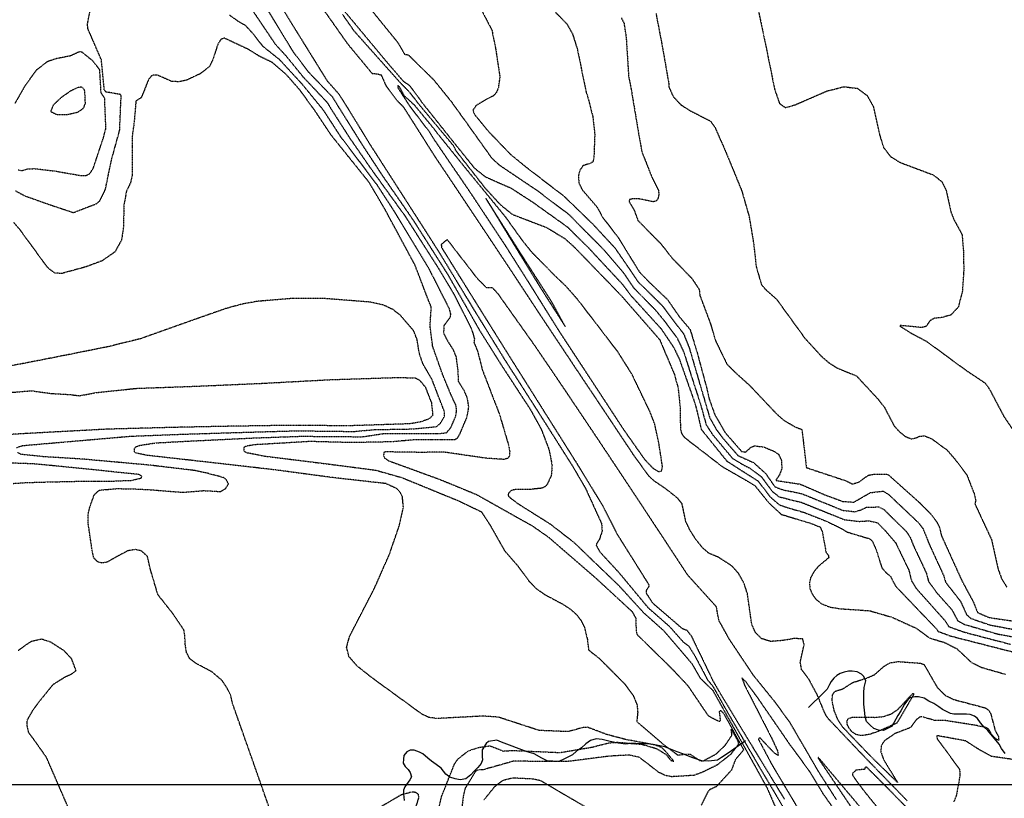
# Model space of a CAD drawing. Header units: feet. Extents: x 2234729 to 2255890, y 588345 to 614924.
# Tile 20 of 88: x 2243965 to 2244899, y 594658 to 595397. Entities that reach past the tile are written whole.
import ezdxf

# ---------------------------------------------------------------- set-up
doc = ezdxf.new("R2010")
doc.units = ezdxf.units.FT
doc.header["$MEASUREMENT"] = 0
doc.linetypes.add('OhDOT_USTN3', pattern=[0.22, 0.165, -0.055])
for name, color, linetype in [('DT_X_Contour_Major', 132, 'OhDOT_USTN3'), ('DT_X_Contour_Minor', 136, 'OhDOT_USTN3'), ('Waterways', 7, 'Continuous')]:
    doc.layers.add(name, color=color, linetype=linetype)
picture_1 = doc.add_image_def('image1.sid', size_in_pixel=(17786, 6468))

msp = doc.modelspace()

# ---------------------------------------------------------------- linework, layer by layer
at = {"layer": 'DT_X_Contour_Major'}
for points in [[(2244662.51, 595421.96), (2244670.79, 595383.26), (2244681.44, 595330.9), (2244686.03, 595317.41), (2244691.77, 595313.46), (2244700.92, 595316.17), (2244731.33, 595329.39), (2244747.19, 595333.34), (2244759.83, 595331.81), (2244769, 595325.21), (2244775, 595314.61), (2244781.02, 595287.53), (2244784.85, 595275.52), (2244791.47, 595267.05), (2244800.48, 595261.46), (2244832.17, 595249.54), (2244839.9, 595243.38), (2244844.26, 595234.78), (2244848.33, 595215.56), (2244851.15, 595207.93), (2244859.24, 595192.91), (2244860.68, 595175.61), (2244860.83, 595158.54), (2244859.61, 595139.58), (2244855.72, 595124.26), (2244848.5, 595116.58), (2244839.99, 595114.28), (2244832.87, 595113.52), (2244829.03, 595111.35), (2244825.02, 595105.77), (2244821.08, 595104.8), (2244800.62, 595106.69), (2244800.33, 595106.09), (2244811.11, 595099.37), (2244825.44, 595091.77), (2244863, 595064.21), (2244880.94, 595052.23), (2244885.24, 595046.25), (2244898.83, 595020.48), (2244910.53, 595003.11)], [(2244298.83, 595406.12), (2244323.8, 595375.38), (2244330.37, 595364.13), (2244333.89, 595363.6), (2244357.93, 595339.86), (2244374.4, 595319.5), (2244393.18, 595293.38), (2244412.79, 595265.85), (2244419.96, 595259.2), (2244455.67, 595235.19), (2244485.95, 595212.34), (2244519.15, 595178.76), (2244537.85, 595156.96), (2244547.54, 595142.58), (2244568.35, 595121.34), (2244577.01, 595110.78), (2244588.9, 595094.74), (2244595.24, 595081.34), (2244603.1, 595056.5), (2244611.25, 595031.47), (2244616.43, 595012.49), (2244622.43, 595003.27), (2244641.38, 594980.67), (2244651.93, 594974.32), (2244658.31, 594971.11), (2244669.11, 594962.84), (2244679.05, 594949.18), (2244685.78, 594944.05), (2244706.93, 594938.79), (2244747.81, 594922.36), (2244761.71, 594920.75), (2244770.38, 594921.33), (2244779.01, 594919.45), (2244786.1, 594912.26), (2244796.26, 594900.35), (2244808.62, 594874.71), (2244811.43, 594864.16), (2244815.49, 594857.45), (2244843.4, 594826.09), (2244846.49, 594820.99), (2244861.39, 594815.62), (2244905.24, 594804.15)], [(2244750.82, 594628.83), (2244727.25, 594662.62), (2244715.08, 594682.86), (2244695.76, 594709.2), (2244666.14, 594752.2), (2244654.4, 594768.29), (2244650.42, 594771.9), (2244653.16, 594764.72), (2244678.3, 594715.56), (2244684.07, 594703.15), (2244684.9, 594698.5), (2244681.4, 594700.62), (2244667.42, 594715.42), (2244666, 594713.91), (2244678.34, 594690.77), (2244708.85, 594639.23)]]:
    msp.add_lwpolyline(points, dxfattribs=at)
at = {"layer": 'DT_X_Contour_Minor'}
for points in [[(2244197.53, 595435.11), (2244223.44, 595392.8), (2244256.81, 595338.96), (2244267.82, 595326.57), (2244276.4, 595312.96), (2244297.35, 595278.73), (2244328.66, 595229.94), (2244363.08, 595176.14), (2244397.53, 595119.32), (2244424.97, 595074.79), (2244453.95, 595029.59), (2244489.45, 594973.57), (2244501.8, 594952.52), (2244517.22, 594918.64), (2244517.74, 594911.56), (2244515.09, 594903.53), (2244512.46, 594899.63), (2244512.2, 594897.87), (2244515.53, 594891.9), (2244533.82, 594872), (2244561.25, 594838.93), (2244581.46, 594821.24), (2244595.01, 594805.97), (2244599.91, 594802.44), (2244606.19, 594792.27), (2244617.68, 594770.46), (2244622.81, 594764.23), (2244636.46, 594739.94), (2244668.86, 594684.32), (2244702.11, 594628.15)], [(2244191.27, 595421.06), (2244224.43, 595366.7), (2244239.1, 595347.32), (2244261.51, 595324.05), (2244268.67, 595312.44), (2244291.21, 595276.49), (2244309.01, 595249.33), (2244338.4, 595206.82), (2244371.29, 595155.06), (2244401.53, 595101.97), (2244421.62, 595069.92), (2244449.7, 595026.88), (2244459.97, 595008.26), (2244467.41, 594988.75), (2244470.29, 594973.8), (2244469.54, 594964.55), (2244465.73, 594955.94), (2244463.81, 594953.87), (2244460.87, 594952.27), (2244449.28, 594951.09), (2244435.34, 594950.98), (2244431.51, 594950.17), (2244428.93, 594947.48), (2244428.51, 594946.12), (2244429.1, 594944.42), (2244436.88, 594938.26), (2244468.26, 594918.48), (2244490.57, 594901.24), (2244533.46, 594859.95), (2244556.93, 594834.28), (2244575.88, 594817.34), (2244602.8, 594785.89), (2244610.64, 594772.15), (2244622.64, 594760.47), (2244652.08, 594707.76), (2244674.39, 594667.49), (2244684.19, 594644.62)], [(2244182.27, 595411.34), (2244207.5, 595373.88), (2244217.89, 595362.52), (2244234.38, 595342.25), (2244256.72, 595318.63), (2244260.76, 595311.91), (2244277.92, 595285.14), (2244297.72, 595256.41), (2244330.62, 595210.76), (2244362.43, 595161.01), (2244377.08, 595136.44), (2244393.9, 595103.22), (2244396.61, 595094.01), (2244396.15, 595090.61), (2244399.68, 595082.1), (2244403.96, 595064.9), (2244420.36, 595022.3), (2244429.22, 594992.17), (2244430.11, 594986.75), (2244429.84, 594982.96), (2244428.15, 594980.62), (2244424.88, 594979.53), (2244407.35, 594980.74), (2244367.42, 594986.54), (2244346.35, 594986.23), (2244312.24, 594986.74), (2244310.75, 594986), (2244310.31, 594983.04), (2244311.43, 594980.91), (2244314.89, 594978.44), (2244363.7, 594960.64), (2244398.24, 594946.48), (2244451.97, 594916.27), (2244466.85, 594905.84), (2244511.57, 594867.13), (2244546.28, 594835.08), (2244549.57, 594829.03), (2244550.09, 594816), (2244550.93, 594813.34), (2244584.07, 594780.83), (2244598.91, 594765.01), (2244618.06, 594736.7), (2244622.1, 594734.19), (2244629.06, 594730.91), (2244630.11, 594731.84), (2244629.17, 594740.24), (2244630.21, 594741.35), (2244633.05, 594738.47), (2244652.01, 594703.84), (2244644.22, 594694.79), (2244640.38, 594684.61), (2244626.18, 594669.01), (2244620.06, 594666.2), (2244618.46, 594664.69), (2244611.69, 594651.23)], [(2244807.1, 594655.6), (2244763.24, 594700.87), (2244731.85, 594733.98), (2244729.53, 594737.69), (2244721.95, 594756.01), (2244713.83, 594771.1), (2244707.05, 594779.96), (2244705.74, 594786.85), (2244709.51, 594803.89), (2244707.99, 594809.14), (2244700.4, 594809.62), (2244689.07, 594807.69), (2244677.6, 594806.78), (2244668.85, 594809.51), (2244663.03, 594815.49), (2244659.64, 594823.55), (2244655.55, 594852.35), (2244652.35, 594862.13), (2244647.41, 594871.07), (2244640.88, 594878.44), (2244628.16, 594886.65), (2244618.79, 594890.67), (2244613.31, 594895.44), (2244607.16, 594902.94), (2244601.37, 594911.88), (2244597.27, 594920.42), (2244593.58, 594937.47), (2244589.77, 594942.41), (2244578.25, 594951.58), (2244567.41, 594958.88), (2244562.29, 594963.57), (2244548.35, 594982.73), (2244514.93, 595032.95), (2244492.89, 595065.9), (2244456.14, 595121.17), (2244433.3, 595155.98), (2244409.14, 595192.3), (2244380.8, 595234.81), (2244359.36, 595266.88), (2244329.66, 595313.71), (2244323.61, 595319.91), (2244313.03, 595334.04), (2244308.54, 595344.07), (2244305.18, 595345.17), (2244299.77, 595345.69), (2244276.62, 595373.69), (2244251.73, 595409.07)], [(2244401.3, 595409.88), (2244413.23, 595386.88), (2244416.87, 595368.54), (2244420.74, 595342.6), (2244419.2, 595332.04), (2244417.31, 595327.72), (2244414.83, 595324.82), (2244408.89, 595321.81), (2244398.14, 595315.45), (2244395.24, 595311.18), (2244396.39, 595307.32), (2244409.99, 595290.8), (2244430.77, 595269.22), (2244445.67, 595257.01), (2244481.24, 595229.75), (2244508.29, 595203.56), (2244529.57, 595180.7), (2244543.42, 595160.7), (2244551.65, 595148.38), (2244574.99, 595125.34), (2244587.96, 595107.97), (2244595.08, 595098.78), (2244600.53, 595085.04), (2244609.09, 595055.68), (2244613.16, 595041.9), (2244619.81, 595019.13), (2244626.29, 595007.61), (2244633.06, 594998.82), (2244646.53, 594983.34), (2244661.47, 594976.53), (2244672.67, 594966.45), (2244681.69, 594953.55), (2244689.47, 594950.69), (2244707.37, 594947.02), (2244746.01, 594931.3), (2244757.5, 594929.95), (2244763.35, 594931.68), (2244768.92, 594934.33), (2244780.37, 594934.45), (2244784.99, 594932.15), (2244806.49, 594911), (2244810.06, 594905.5), (2244813.15, 594897.69), (2244825.32, 594871.72), (2244827.5, 594863.62), (2244835.16, 594853.1), (2244849.48, 594837.04), (2244855.03, 594826.59), (2244861.34, 594823.08), (2244893.05, 594813.87), (2244927.59, 594807.52)], [(2243961.28, 595234.53), (2243969.71, 595229.88), (2243994.85, 595220.97), (2244016.18, 595213.89), (2244037.97, 595222.32), (2244041.09, 595224.89), (2244046.39, 595235.64), (2244052.37, 595264.22), (2244060.01, 595291.99), (2244061.31, 595322.52), (2244061.5, 595324.77), (2244060.55, 595325.98), (2244046.96, 595328.33), (2244045.45, 595330.44), (2244042.61, 595359.11), (2244029.92, 595388.39), (2244029.41, 595392.42), (2244031.69, 595403.98)], [(2244164.14, 595401.54), (2244172.23, 595395.62), (2244179.06, 595391.78), (2244186.87, 595383.26), (2244195.43, 595372.07), (2244211.4, 595359.37), (2244232.6, 595336.35), (2244253.01, 595311.39), (2244269.35, 595286.22), (2244303.89, 595240.5), (2244319.74, 595216.11), (2244353.08, 595161.07), (2244365.18, 595137.34), (2244372.6, 595122.66), (2244373.86, 595117.56), (2244373.34, 595114.1), (2244367.61, 595106.68), (2244367.32, 595099.49), (2244370.33, 595093.23), (2244376.43, 595083.59), (2244379.08, 595077.21), (2244380.86, 595063.82), (2244381.23, 595053.7), (2244386.71, 595044.86), (2244389.71, 595037.8), (2244390.96, 595029.21), (2244389.33, 595019.74), (2244382.54, 595003.69), (2244380.22, 594999.66), (2244377.92, 594998.03), (2244340.34, 594998.24), (2244318.56, 594996.29), (2244279.83, 594995.54), (2244240.69, 594996.58), (2244187.53, 594993.43), (2244180.4, 594992.18), (2244177.76, 594990.83), (2244177.68, 594987.83), (2244180.06, 594986.18), (2244198.21, 594982.66), (2244258.58, 594975.17), (2244302.84, 594969.4), (2244327.79, 594962.35), (2244381.76, 594940.21), (2244403.09, 594929.96), (2244410.97, 594918.01), (2244425.3, 594892.77), (2244437.74, 594878.53), (2244448, 594864.49), (2244454.89, 594857.28), (2244463.19, 594851.43), (2244480.58, 594842.12), (2244487.74, 594837.42), (2244493.47, 594832.3), (2244497.83, 594826.65), (2244500.88, 594820.5), (2244503.79, 594808.84), (2244504.91, 594798.73), (2244515.16, 594790.66), (2244539.05, 594766.53), (2244547.02, 594755.93), (2244550.83, 594746.82), (2244551.52, 594739.68), (2244550.7, 594730.71), (2244574.59, 594710.25), (2244589.61, 594698.95), (2244598.4, 594699.99), (2244601.42, 594699.68), (2244610.99, 594693.41), (2244613.91, 594693.63), (2244625.72, 594699.85), (2244634.58, 594708.25), (2244640.97, 594717.9), (2244640.2, 594723.43), (2244646.43, 594712.58), (2244647.02, 594709.1), (2244639.49, 594699.33), (2244626.41, 594689.21), (2244613.13, 594682.73), (2244604.94, 594679.69), (2244583.68, 594678.37), (2244577.64, 594679.59), (2244571.47, 594682.55), (2244552.99, 594696.86), (2244543.57, 594699), (2244524.22, 594697.85), (2244486.61, 594693.01), (2244454.81, 594692.83), (2244434.41, 594693.34), (2244404.36, 594684.86), (2244400.78, 594685.06), (2244397.74, 594683.67), (2244387.68, 594667.28), (2244385.97, 594660.25), (2244383.6, 594638.86)], [(2244271.33, 595402.02), (2244282.14, 595386.54), (2244325.81, 595337.58), (2244334.92, 595328.22), (2244343.39, 595317.22), (2244376.32, 595277.75), (2244378.24, 595274.44), (2244378.35, 595273.37), (2244406.93, 595236.87), (2244421.12, 595221.45), (2244432.47, 595212.24), (2244464.91, 595199.79), (2244482.18, 595189.36), (2244490.82, 595181.65), (2244535.82, 595135.14), (2244572.31, 595093.29), (2244586.2, 595060.66), (2244589.77, 595047.55), (2244591.66, 595030.48), (2244592.05, 595008.52), (2244593.08, 595004.36), (2244595.66, 595000.62), (2244631.91, 594972.66), (2244653.9, 594960.04), (2244662.7, 594954.7), (2244675.71, 594938.54), (2244687.69, 594927.45), (2244716.32, 594918.74), (2244724.58, 594915.43), (2244726.55, 594911.13), (2244730.26, 594891.09), (2244732.36, 594888.8), (2244732.74, 594886.24), (2244722.79, 594877.97), (2244718.59, 594872.77), (2244715.47, 594867.09), (2244714.37, 594861.54), (2244715.14, 594856.24), (2244717.41, 594851.2), (2244720.95, 594846.5), (2244726.19, 594842.47), (2244733.72, 594839.51), (2244743.64, 594837.86), (2244771.68, 594835.95), (2244792.88, 594829.76), (2244815.68, 594819.4), (2244828.6, 594810.01), (2244842.8, 594805.75), (2244854.4, 594799.86), (2244868.2, 594786.81), (2244878.09, 594782.05), (2244900.57, 594775.68)], [(2244271.71, 595406.96), (2244313.75, 595356.39), (2244328.68, 595339.05), (2244335.08, 595334.4), (2244347.35, 595317.7), (2244378.58, 595278.46), (2244396.44, 595256.26), (2244407.05, 595247.79), (2244431.62, 595236.99), (2244452.37, 595223.47), (2244484.65, 595200.39), (2244504.67, 595180.59), (2244536.84, 595146.05), (2244544.39, 595135.82), (2244573.54, 595103.82), (2244585.63, 595085.89), (2244590.93, 595074.98), (2244606.1, 595031.92), (2244611.87, 595008.01), (2244632.35, 594982.57), (2244635.97, 594978.11), (2244651.52, 594968.1), (2244665.55, 594959.23), (2244677.38, 594943.86), (2244685.69, 594936.6), (2244693.54, 594933.83), (2244709.07, 594929.41), (2244730.16, 594921.12), (2244745.25, 594913.81), (2244750.13, 594910.66), (2244771.19, 594904.4), (2244774.01, 594902.21), (2244777.51, 594894.46), (2244783.2, 594876.59), (2244787.68, 594871.54), (2244791.22, 594868.72), (2244796.06, 594859.44), (2244819.4, 594834.93), (2244835.2, 594818.53), (2244836.35, 594816.45), (2244848.74, 594811.88), (2244911.53, 594795.81)], [(2244473.41, 595404.12), (2244484.47, 595392.73), (2244489.66, 595383.45), (2244494.25, 595368.97), (2244502.59, 595328.07), (2244503.75, 595325.08), (2244508.93, 595304.84), (2244510.76, 595288.21), (2244509.94, 595265.79), (2244508.84, 595261.89), (2244506.42, 595260.45), (2244499.69, 595258.47), (2244496.77, 595254.42), (2244495.18, 595248.47), (2244495.74, 595241.81), (2244498.9, 595235.47), (2244513.22, 595218.76), (2244517.87, 595209.88), (2244533.09, 595190.03), (2244553.15, 595157.46), (2244563.43, 595146.93), (2244579.83, 595131.21), (2244590.76, 595115.34), (2244601.27, 595102.83), (2244608.05, 595080.33), (2244616.95, 595047.32), (2244619.37, 595036.87), (2244624.6, 595022.13), (2244634.48, 595005.01), (2244650.06, 594987.2), (2244653.74, 594986.47), (2244659.08, 594991.15), (2244662.08, 594992.51), (2244670.86, 594991.46), (2244681.23, 594987.17), (2244685.2, 594984.4), (2244688.03, 594978.45), (2244688.16, 594970.56), (2244685.92, 594964.75), (2244682.48, 594959.64), (2244705.56, 594956.14), (2244728.8, 594946.08), (2244746.04, 594939.74), (2244756.56, 594939.03), (2244772.26, 594948.06), (2244784.45, 594949.5), (2244789.43, 594946.45), (2244817.97, 594919.41), (2244822.22, 594913.88), (2244827.98, 594899.29), (2244842.03, 594868.73), (2244843.58, 594863.06), (2244857.7, 594845), (2244863.58, 594832.19), (2244867.64, 594828.67), (2244885.61, 594822.5), (2244908.5, 594818.15)], [(2244536, 595398.6), (2244538.51, 595393.6), (2244540.61, 595379.67), (2244542.91, 595342.79), (2244545.31, 595330.93), (2244553.22, 595283.52), (2244555.68, 595270.94), (2244564.81, 595247.84), (2244571.26, 595235.02), (2244571.53, 595230.98), (2244570.75, 595227.2), (2244568.95, 595224.69), (2244566.14, 595224.12), (2244552.13, 595226.98), (2244547.08, 595227.1), (2244543.85, 595226.22), (2244543.37, 595224.22), (2244548.09, 595216.27), (2244551.78, 595206.31), (2244573.69, 595184.03), (2244584.18, 595170.59), (2244602.95, 595151.34), (2244609.87, 595140.79), (2244610.54, 595135.14), (2244620.54, 595108.4), (2244625.31, 595092.27), (2244636.17, 595069.99), (2244644.65, 595061.62), (2244657.71, 595049.84), (2244683.02, 595023.03), (2244689.82, 595016.98), (2244700.59, 595010.61), (2244707.3, 595007.96), (2244711.55, 594971.8), (2244749.08, 594959.31), (2244755.22, 594956.32), (2244760.72, 594957.74), (2244770.39, 594964.62), (2244775.68, 594965.51), (2244788.85, 594965.42), (2244819.14, 594938.32), (2244829.46, 594927.82), (2244835.41, 594920.07), (2244837.83, 594914.94), (2244839.62, 594907.3), (2244859.14, 594864.29), (2244869.83, 594844.54), (2244873.94, 594834.27), (2244884.85, 594829.5), (2244941.39, 594821.29)], [(2244568.88, 595402.7), (2244575.26, 595369.3), (2244580.97, 595336.2), (2244580.97, 595333.31), (2244585.27, 595323.82), (2244592.61, 595316.07), (2244601.11, 595310.7), (2244620.58, 595300.7), (2244624.53, 595295.34), (2244634.31, 595273.27), (2244650.14, 595234.76), (2244657.22, 595210.17), (2244661.58, 595184.01), (2244663.89, 595162.73), (2244668.86, 595145.6), (2244672.92, 595140.77), (2244683.12, 595131.79), (2244710.02, 595094.7), (2244725.57, 595077.67), (2244733.12, 595071.17), (2244740.72, 595066.38), (2244759.08, 595058.87), (2244779.37, 595036.94), (2244785.51, 595029.09), (2244794.77, 595011.49), (2244799.59, 595006.02), (2244805.37, 595001.46), (2244810.78, 594999.16), (2244814.92, 594999.79), (2244818.73, 595001.54), (2244823.62, 595001.92), (2244830.47, 594999.17), (2244844.86, 594988.65), (2244852.37, 594979.93), (2244863.74, 594964.92), (2244870.98, 594946.38), (2244872.24, 594940.86), (2244871.39, 594937.43), (2244887.29, 594903.24), (2244893.18, 594876.35), (2244896.77, 594866.23), (2244901.62, 594858.5)], [(2244360.48, 594638.19), (2244365.38, 594659.4), (2244377.51, 594690.12), (2244381.05, 594695.36), (2244390.91, 594703.06), (2244400.85, 594706.27), (2244411.46, 594707.74), (2244423.9, 594702.77), (2244432.55, 594703.35), (2244477.93, 594701.36), (2244507.86, 594706.41), (2244524.12, 594710.54), (2244532.15, 594711.15), (2244555.31, 594709.22), (2244569.57, 594705.09), (2244578.35, 594699.6), (2244582.96, 594693.86), (2244585.76, 594693.15), (2244578.98, 594701.31), (2244574.35, 594706.04), (2244567.73, 594708.55), (2244539.55, 594713.84), (2244522.14, 594718.48), (2244504.01, 594725.3), (2244499.79, 594725.13), (2244485.57, 594721.16), (2244457.85, 594722.33), (2244419.17, 594734.98), (2244404.76, 594735.93), (2244361.26, 594733.64), (2244353.49, 594734.66), (2244347.16, 594737.49), (2244299.14, 594772.48), (2244285.31, 594783.48), (2244277.43, 594792.61), (2244275.35, 594801.24), (2244278.06, 594811.45), (2244301.76, 594857.3), (2244315.96, 594889.59), (2244325.1, 594916), (2244329.22, 594933.88), (2244328.26, 594944.14), (2244326.14, 594948.52), (2244322.82, 594951.83), (2244312.65, 594956.63), (2244263.22, 594962.17), (2244206.95, 594969.69), (2244144.86, 594976.8), (2244085.85, 594983.43), (2244075.33, 594985.6), (2244073.94, 594986.89), (2244073.93, 594989.87), (2244075.27, 594991.45), (2244078.93, 594992.92), (2244093.99, 594995.26), (2244124.26, 594996.93), (2244189.86, 595000.07), (2244232.67, 595001.58), (2244290.33, 595001.09), (2244310.42, 595004.14), (2244362.81, 595004.03), (2244370.13, 595004.94), (2244374.1, 595009.62), (2244378.71, 595019.99), (2244379.74, 595025.9), (2244378.95, 595031.26), (2244375.02, 595039.5), (2244366.38, 595060.33), (2244356.98, 595086.92), (2244354.5, 595106.4), (2244355.64, 595124.37), (2244353.04, 595130.5), (2244340.17, 595164.18), (2244311.92, 595216.64), (2244296.7, 595242.57), (2244260.77, 595287.29), (2244245.08, 595310.86), (2244230.92, 595330.29), (2244218.32, 595344.67), (2244204.9, 595356.23), (2244192.2, 595362.49), (2244182.22, 595368.71), (2244159.29, 595379.46), (2244156.2, 595378.37), (2244153.39, 595374.38), (2244148.26, 595358.72), (2244145.16, 595352.37), (2244136.51, 595345.71), (2244123.59, 595339.58), (2244116.4, 595337.97), (2244109.17, 595338.45), (2244096.02, 595344.18), (2244090.98, 595344.45), (2244087.39, 595340.19), (2244080.57, 595323.03), (2244075.47, 595319.79), (2244073.72, 595299.41), (2244071.84, 595285.98), (2244071.91, 595249.05), (2244070.43, 595242.57), (2244066.47, 595234.2), (2244063.97, 595220.89), (2244063.66, 595200.3), (2244061.78, 595187.91), (2244055.42, 595176.41), (2244043.18, 595168.02), (2244028.11, 595162.39), (2244005, 595156.05), (2243998.38, 595156.39), (2243991.73, 595161.6), (2243965.19, 595197.96), (2243959.36, 595204.59)], [(2243963.83, 595254.51), (2243966.56, 595253.63), (2243972.9, 595255.27), (2243979.2, 595255.64), (2243998.79, 595253.3), (2244023.68, 595248.98), (2244028.38, 595249.2), (2244031.6, 595250.78), (2244035, 595255.98), (2244044.75, 595285.37), (2244046.96, 595293.77), (2244045.76, 595322.49), (2244042.38, 595327.59), (2244041.11, 595349.41), (2244034.96, 595357.4), (2244024.28, 595366.11), (2244021.98, 595366.53), (2244013.04, 595362.48), (2244000.21, 595360.03), (2243991.19, 595357.03), (2243981, 595349.08), (2243970.3, 595334.54), (2243960.51, 595317.3)], [(2244025.75, 595331.72), (2244023.55, 595332.91), (2244019.6, 595332.29), (2244013.21, 595329.07), (2244004.49, 595322.98), (2243996.87, 595315.81), (2243994.57, 595309.88), (2244000.31, 595307.03), (2244010.58, 595307.06), (2244020.36, 595309.3), (2244025.77, 595313.06), (2244027.54, 595317.61), (2244026.87, 595329.42), (2244025.75, 595331.72)], [(2244335.05, 595315.05), (2244353.93, 595290.33), (2244358.24, 595283.28), (2244392.37, 595233.28), (2244425.49, 595183.13), (2244449.53, 595145.08), (2244477.84, 595099.8), (2244513.04, 595046.2), (2244537.85, 595008.29), (2244558.11, 594979.48), (2244565.75, 594971.46), (2244571.29, 594967.99), (2244574.39, 594968.71), (2244574.96, 594973.09), (2244571.57, 594995.11), (2244567.78, 595012.85), (2244563.21, 595024.69), (2244546.21, 595060.13), (2244532.73, 595081.65), (2244494.64, 595131.28), (2244483.74, 595143.68), (2244474.41, 595152.55), (2244451.74, 595175.45), (2244442.05, 595187.48), (2244426.58, 595209.13), (2244388.65, 595255.51), (2244360.96, 595289.73), (2244360.3, 595290.9), (2244339.92, 595315.69), (2244330.12, 595324.53), (2244325.79, 595332.86), (2244323.87, 595334.49), (2244323.93, 595332.4), (2244330.09, 595322.79), (2244335.05, 595315.05)], [(2244469.82, 595129.4), (2244442.37, 595172.12), (2244407.35, 595227.57), (2244429.52, 595190.93), (2244459.03, 595142.84), (2244482.7, 595105.73), (2244469.82, 595129.4)], [(2244740.02, 594656.79), (2244723.56, 594682.5), (2244696.19, 594729.51), (2244682.02, 594749.03), (2244661.33, 594774.64), (2244638.37, 594809.01), (2244628.62, 594826.64), (2244626.11, 594839.77), (2244599.06, 594869.69), (2244577.75, 594902.15), (2244549.05, 594945.71), (2244516.48, 594994.79), (2244483.61, 595043.85), (2244454.15, 595087.26), (2244419.22, 595136.52), (2244413.83, 595142.37), (2244408.46, 595142.32), (2244400.01, 595150.53), (2244370.85, 595188.25), (2244365.14, 595183.64), (2244365.31, 595180.9), (2244399.57, 595125.79), (2244431.58, 595074.51), (2244466.12, 595019.62), (2244493.71, 594975.77), (2244518.37, 594935.43), (2244531.74, 594908.99), (2244562, 594860.73), (2244562.09, 594859.05), (2244559.4, 594855), (2244559.55, 594852.61), (2244565.51, 594843.44), (2244588.09, 594823.98), (2244593.33, 594819.42), (2244598.24, 594817.4), (2244602.32, 594812.03), (2244623.02, 594769.1), (2244629.03, 594758.69), (2244661.05, 594705.7), (2244690.67, 594657.11)], [(2243962.01, 594990.78), (2243967.66, 594992.71), (2244009.21, 594996.31), (2244069.96, 595001.58), (2244116.44, 595003.41), (2244169.83, 595005.11), (2244227.86, 595006.75), (2244282.09, 595006.12), (2244301.69, 595007.86), (2244337.74, 595008.52), (2244360.38, 595010.72), (2244364.09, 595013.5), (2244368.09, 595020.27), (2244368.2, 595024.74), (2244356.23, 595055.74), (2244347.91, 595069.89), (2244344.38, 595079.9), (2244342.22, 595093.38), (2244338.91, 595101.78), (2244326.49, 595116.19), (2244319.46, 595121.73), (2244310.08, 595126.2), (2244298.14, 595128.85), (2244252.66, 595132.41), (2244225, 595132.47), (2244190.27, 595129.56), (2244175.33, 595126.79), (2244161.23, 595122.91), (2244127.88, 595111.24), (2244079.36, 595093.98), (2244048.01, 595086.33), (2243994.27, 595075.61), (2243952.87, 595067.61)], [(2243942.8, 595041.97), (2243976.13, 595044.79), (2243995.17, 595042.13), (2244011.52, 595041.27), (2244022.12, 595040.04), (2244037.03, 595042.95), (2244075.72, 595047.04), (2244132.67, 595049.08), (2244195.09, 595051.82), (2244260.64, 595055.34), (2244324.36, 595057.36), (2244340.6, 595056.96), (2244344.55, 595054.83), (2244350.07, 595048.06), (2244355.76, 595033.37), (2244357.04, 595021.62), (2244353.72, 595018.03), (2244345.63, 595015.18), (2244335.42, 595013.39), (2244276.53, 595011.43), (2244223.05, 595011.93), (2244163.03, 595011), (2244113.1, 595009.99), (2244048.29, 595008.27), (2243993.37, 595005.33), (2243945.27, 595002.67)], [(2244203.47, 594644.65), (2244184.97, 594697.32), (2244167.35, 594747.24), (2244165.15, 594756.21), (2244162.21, 594762.09), (2244157.24, 594769.69), (2244147.45, 594777.99), (2244132.95, 594785.68), (2244126.48, 594790.48), (2244123.43, 594796.42), (2244122.12, 594804.11), (2244121.91, 594811.48), (2244120.97, 594817.74), (2244110.2, 594833.56), (2244096.27, 594851.22), (2244089.53, 594874.07), (2244086.25, 594887.68), (2244080.34, 594892.88), (2244074.76, 594894.07), (2244067.71, 594892.79), (2244057.27, 594887.3), (2244048.02, 594881.99), (2244042.98, 594881.25), (2244039.41, 594882.08), (2244035.38, 594886.16), (2244033.79, 594894.02), (2244030.07, 594919.25), (2244030.26, 594927.95), (2244031.78, 594934.64), (2244035.84, 594945.89), (2244039.65, 594949.7), (2244041.02, 594950.44), (2244057.06, 594951.87), (2244071.35, 594951.71), (2244090.04, 594950.78), (2244105.35, 594949.49), (2244120.32, 594948.38), (2244139.38, 594949.95), (2244148.97, 594949.52), (2244155.58, 594949.04), (2244160.57, 594951.99), (2244163.23, 594956.23), (2244161.25, 594960.23), (2244158.37, 594962.41), (2244141.6, 594966.84), (2244131.01, 594969.06), (2244088.36, 594974.13), (2244026.31, 594979.73), (2243986.79, 594982.23), (2243966.38, 594984.41), (2243963.17, 594986)], [(2243959.09, 594956.84), (2243973.17, 594957.67), (2243990.22, 594958.17), (2244022.51, 594958.89), (2244036.69, 594958.91), (2244050.75, 594958.9), (2244071.65, 594959.74), (2244080.44, 594961.97), (2244081.05, 594963.63), (2244078.08, 594965.29), (2244010.85, 594972.25), (2243978.04, 594975.35), (2243917.57, 594977.46)], [(2244014.04, 594642.79), (2243990.49, 594696.89), (2243977.91, 594714.71), (2243973.63, 594720.3), (2243972.33, 594726.58), (2243972.21, 594731.75), (2243977.64, 594741.37), (2243985.18, 594751.49), (2243997.13, 594766.24), (2244008.65, 594773.4), (2244013.59, 594775.5), (2244018.61, 594779.1), (2244014.56, 594790.11), (2244007.28, 594797.95), (2243994.58, 594806.1), (2243985.85, 594808.96), (2243975.87, 594806.59), (2243969.91, 594802.67), (2243963.66, 594797.94)], [(2244741.39, 594732.69), (2244737.94, 594741.1), (2244736.04, 594749.47), (2244736.24, 594756.02), (2244738.76, 594759.51), (2244746.19, 594761.83), (2244755.51, 594767.82), (2244769.4, 594772.25), (2244776.22, 594775.3), (2244785.54, 594783.47), (2244791.03, 594786.54), (2244798.82, 594787.72), (2244819.33, 594786.19), (2244823.11, 594785.06), (2244835.62, 594763.25), (2244843.38, 594755.55), (2244851.55, 594751.65), (2244881.2, 594743.79), (2244884.4, 594741.53), (2244886.38, 594738.28), (2244890.78, 594722.03), (2244893.85, 594716.51), (2244894.03, 594712.95), (2244891.26, 594714.16), (2244887.37, 594718.42), (2244884.92, 594722.95), (2244882.14, 594725.06), (2244872.61, 594727.07), (2244843.77, 594731.62), (2244833.31, 594731.81), (2244821.76, 594735.12), (2244819.3, 594735.17), (2244815.96, 594732.49), (2244810.33, 594725.03), (2244795.62, 594719.37), (2244785.61, 594712.53), (2244782.62, 594708.1), (2244782.08, 594702.4), (2244784.74, 594694.66), (2244797.99, 594673), (2244773.38, 594696.93), (2244745.86, 594725.64), (2244741.39, 594732.69)], [(2244764.43, 594717.43), (2244758.91, 594718.32), (2244754.92, 594720.86), (2244752.13, 594724.34), (2244750.37, 594728.06), (2244750.04, 594731.43), (2244751.68, 594733.86), (2244755.66, 594734.99), (2244776.51, 594734.76), (2244784.45, 594735.54), (2244792, 594738.01), (2244798.67, 594742.56), (2244812.86, 594757.77), (2244813.4, 594756.62), (2244797.35, 594729.19), (2244779.1, 594721.14), (2244771.51, 594718.63), (2244764.43, 594717.43)], [(2244911.24, 594694.23), (2244887.06, 594697.68), (2244874.48, 594704.72), (2244862.6, 594712.43), (2244836.52, 594717.21), (2244835.12, 594716.92), (2244835.76, 594714.27), (2244856.87, 594685.43), (2244857.26, 594679.4), (2244853.83, 594660.74), (2244851.49, 594654.7)], [(2244769.06, 594641.54), (2244758.32, 594654.66), (2244722.64, 594697.01), (2244722.95, 594695.59), (2244753.35, 594650.54), (2244782.79, 594623.02), (2244782.37, 594624.15), (2244769.06, 594641.54)], [(2244831.17, 594624.11), (2244787.81, 594668.42), (2244769.07, 594687.21), (2244767.63, 594687.66), (2244766.69, 594685.39), (2244758.72, 594684.64), (2244755.16, 594681.47), (2244755.17, 594679.9), (2244764.42, 594667.16), (2244797.39, 594626.21)], [(2244503.57, 594648.66), (2244459.56, 594674.49), (2244452.46, 594676.15), (2244432.67, 594677.12), (2244423.41, 594674.67), (2244415.41, 594668.58), (2244405.57, 594656.39)], [(2244339.68, 594644.91), (2244343.87, 594658.34), (2244343.47, 594661.67), (2244341.01, 594663.48), (2244336.97, 594663.83), (2244327, 594661.08), (2244294.84, 594642.22)]]:
    msp.add_lwpolyline(points, dxfattribs=at)
at = {"layer": 'Waterways'}
for points in [[(2244900.25, 594700.32), (2244896.78, 594705.31), (2244894.39, 594709.43), (2244883.76, 594722.24), (2244880.28, 594725.28), (2244876.81, 594729.4), (2244873.99, 594733.74), (2244871.17, 594735.91), (2244866.83, 594737.43), (2244863.36, 594737.65), (2244857.06, 594737.65), (2244851.42, 594737.86), (2244848.17, 594738.51), (2244840.79, 594742.2), (2244837.31, 594744.59), (2244832.54, 594747.84), (2244827.77, 594750.23), (2244823.21, 594753.05), (2244818, 594754.36), (2244814.31, 594754.36), (2244809.75, 594753.27), (2244806.93, 594750.23), (2244804.76, 594747.19), (2244801.29, 594740.9), (2244798.25, 594736.56), (2244794.56, 594729.62), (2244792.39, 594726.14), (2244784.58, 594722.24), (2244780.02, 594722.45), (2244775.68, 594724.19), (2244771.99, 594727.45), (2244768.52, 594730.7), (2244767.44, 594735.48), (2244766.57, 594741.55), (2244766.13, 594747.19), (2244765.92, 594753.05), (2244766.13, 594758.26), (2244766.35, 594763.04), (2244767.87, 594769.33), (2244765.92, 594773.45), (2244763.75, 594775.84), (2244759.62, 594778.01), (2244755.07, 594778.44), (2244751.38, 594778.44), (2244747.25, 594777.79), (2244743.56, 594776.49), (2244740.53, 594774.54), (2244737.71, 594771.93), (2244735.1, 594768.9), (2244733.58, 594765.86), (2244731.41, 594761.52), (2244729.03, 594759.35), (2244727.51, 594757.83), (2244713.62, 594744.16)], [(2244653.93, 594712.47), (2244638.31, 594701.27), (2244631.02, 594696.58), (2244627.11, 594694.24), (2244618.78, 594693.2), (2244612.27, 594693.46), (2244603.67, 594696.32), (2244593.52, 594700.49), (2244586.48, 594703.09), (2244577.11, 594706.74), (2244570.86, 594708.04), (2244562.27, 594709.6), (2244555.49, 594709.6), (2244549.77, 594709.86), (2244544.82, 594709.86), (2244540.13, 594709.34), (2244532.84, 594710.12), (2244525.29, 594711.69), (2244517.73, 594713.77), (2244512, 594714.29), (2244506.8, 594712.73), (2244502.37, 594709.6), (2244498.2, 594705.96), (2244493.52, 594702.57), (2244489.61, 594699.19), (2244481.54, 594695.02), (2244476.59, 594692.94), (2244465.65, 594693.46), (2244460.7, 594696.06), (2244453.41, 594700.23), (2244446.64, 594702.05), (2244422.16, 594711.16), (2244417.73, 594712.99), (2244409.92, 594711.95), (2244407.58, 594709.86), (2244403.93, 594703.87), (2244403.93, 594701.53), (2244403.93, 594697.36), (2244404.19, 594694.5), (2244402.89, 594690.85), (2244399.77, 594687.21), (2244396.12, 594683.3), (2244393.26, 594680.18), (2244388.57, 594676.27), (2244383.1, 594675.49), (2244378.41, 594676.27), (2244373.2, 594678.09), (2244369.56, 594680.7), (2244365.13, 594686.43), (2244360.18, 594690.07), (2244356.02, 594693.2), (2244352.37, 594696.06), (2244347.68, 594699.97), (2244344.56, 594701.79), (2244339.35, 594703.61), (2244335.7, 594703.61), (2244332.32, 594702.05), (2244329.71, 594698.66), (2244329.19, 594695.02), (2244328.93, 594691.11), (2244330.75, 594687.99), (2244333.62, 594685.12), (2244335.7, 594682.26), (2244336.74, 594678.35), (2244335.44, 594675.49), (2244330.49, 594668.72), (2244329.45, 594665.59), (2244329.45, 594662.21), (2244329.97, 594655.7)]]:
    msp.add_lwpolyline(points, dxfattribs=at)

# ---------------------------------------------------------------- pictures from other files: only their frames are drawn
image = msp.add_image(picture_1, insert=(2243173.45, 594670.71), size_in_units=(8711.37, 3167.95), dxfattribs=dict(fade=50))
image.dxf.flags = 7

doc.saveas('drawing.dxf')
